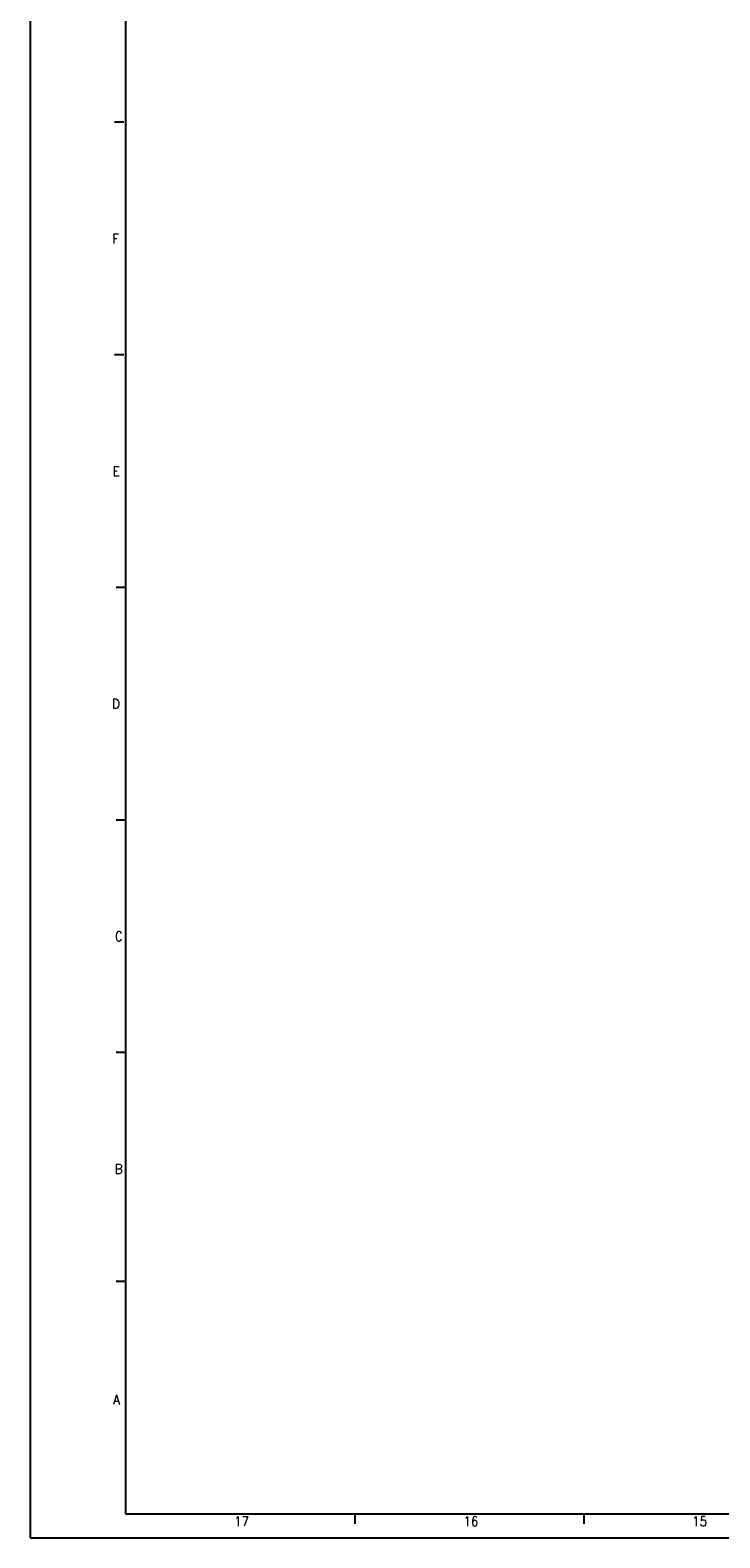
# Model space of a CAD drawing. Header units: millimetres. Extents: x -235 to 2519, y -109 to 485.
# Tile 1 of 41: x -235 to -91, y -109 to 206. Entities that reach past the tile are written whole.
import ezdxf

# ---------------------------------------------------------------- set-up
doc = ezdxf.new("R2010")
doc.units = ezdxf.units.MM
doc.layers.add('1', color=7, linetype='Continuous')
doc.styles.add('CONVERTER_11', font='txt.shx', dxfattribs={"width": 0.9})

# ---------------------------------------------------------------- blocks, each defined once
blk = doc.blocks.new('Marco_a1', base_point=(184.81, 187.78))
at = {"layer": '1', "color": 2, "linetype": 'Continuous'}
for p, q in [((-235.19, 484.78), (-235.19, -109.22)), ((-215.56, 186.98), (-217.56, 186.98)), ((-215.56, 138.31), (-217.56, 138.31)), ((-215.19, 89.65), (-217.19, 89.65)), ((-215.19, 40.98), (-217.19, 40.98)), ((-215.21, -7.69), (-217.21, -7.69)), ((-215.21, -55.55), (-217.21, -55.55)), ((-167.24, -104.27), (-167.24, -106.27)), ((-119.3, -104.27), (-119.3, -106.27)), ((-235.19, -109.22), (604.81, -109.22))]:
    blk.add_line(p, q, dxfattribs=at)
at = {"layer": '1', "color": 7, "linetype": 'Continuous'}
for p, q in [((-215.19, 479.78), (-215.19, -104.22)), ((-215.19, -104.22), (599.81, -104.22))]:
    blk.add_line(p, q, dxfattribs=at)
at = {"layer": '1', "color": 2, "char_height": 2, "attachment_point": 4, "line_spacing_factor": 1.20048, "style": 'CONVERTER_11'}
for s, insert in [('F', (-217.97, 162.65)), ('E', (-217.89, 113.98)), ('D', (-218.03, 65.31)), ('C', (-217.43, 16.65)), ('B', (-217.46, -32.02)), ('A', (-217.8, -80.29)), ('17', (-192.46, -105.77)), ('16', (-144.46, -105.77)), ('15', (-96.58, -105.77))]:
    blk.add_mtext(s, dxfattribs=dict(at, insert=insert))
blk = doc.blocks.new('Top', base_point=(184.81, 187.78))
blk.add_blockref('Marco_a1', (184.81, 187.78))
blk = doc.blocks.new('_dummy_frame__111', base_point=(-235.19, -174.57))
blk.add_blockref('Top', (184.81, 187.78))
blk = doc.blocks.new('_dummy_frame__112', base_point=(-346.5, -309.51))
at = {"layer": '1'}
blk.add_blockref('_dummy_frame__111', (-235.19, -174.57), dxfattribs=at)

msp = doc.modelspace()

# ---------------------------------------------------------------- block references
at = {"layer": '1'}
msp.add_blockref('_dummy_frame__112', (-346.5, -309.51), dxfattribs=at)

doc.saveas('drawing.dxf')
